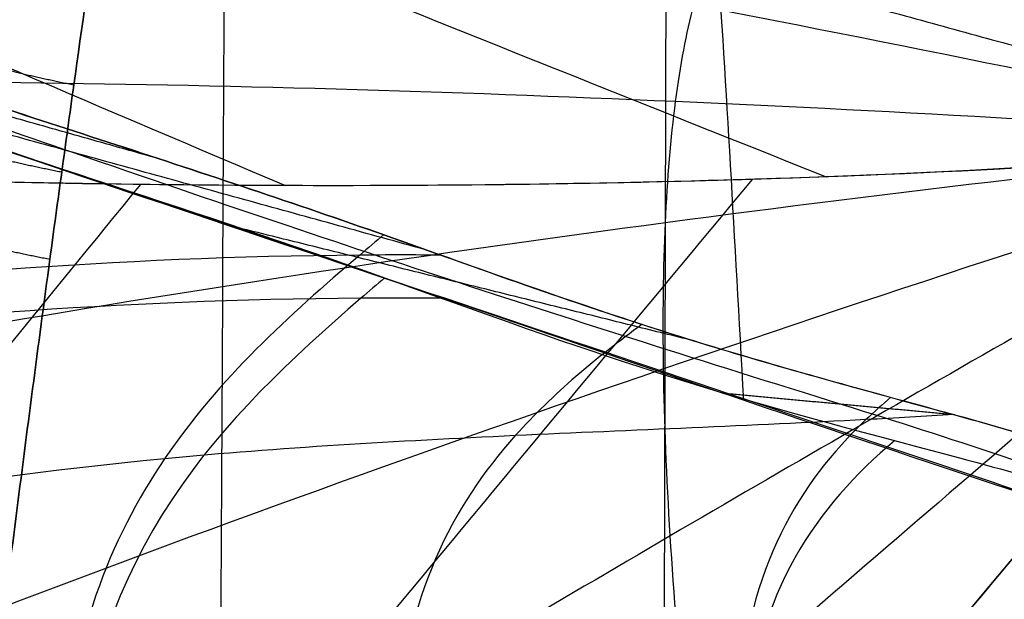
# Model space of a CAD drawing. Header units: millimetres. Extents: x -249 to 203, y -300 to 273.
# Tile 80 of 170: x -165 to -143, y 115 to 127. Entities that reach past the tile are written whole.
import ezdxf

# ---------------------------------------------------------------- set-up
doc = ezdxf.new("R2010")
doc.units = ezdxf.units.MM
doc.header["$MEASUREMENT"] = 0
for name, color, linetype in [('CORPO', 7, 'Continuous'), ('GAMBE', 7, 'Continuous'), ('PREDEFINITO', 7, 'Continuous')]:
    doc.layers.add(name, color=color, linetype=linetype)

msp = doc.modelspace()

# ---------------------------------------------------------------- linework, layer by layer
at = {"layer": 'CORPO'}
for points, knots in [([(-149.1901156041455, 218.7920157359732, 833.6943899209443), (-149.23130929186, 218.3514157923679, 831.8827169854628), (-149.7205209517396, 213.112490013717, 810.3260241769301), (-150.4505463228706, 205.1510403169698, 777.2837601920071), (-151.3709505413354, 193.4056265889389, 728.5947823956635), (-152.0217453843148, 181.3535656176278, 679.2879318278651), (-152.2264736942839, 169.0219168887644, 629.8114450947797), (-151.8043995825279, 156.3843394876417, 580.6699408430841), (-150.8058416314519, 143.2771023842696, 532.4306354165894), (-149.8562612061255, 130.9712721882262, 491.355045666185), (-149.378224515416, 122.6423866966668, 467.42394433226), (-149.1808077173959, 119.0242019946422, 457.3602622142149)], [-553.9756212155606, -553.9756212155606, -553.9756212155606, -553.9756212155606, -549.4748492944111, -499.1299275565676, -448.785005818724, -398.4400840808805, -348.0951623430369, -297.7502406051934, -247.4053188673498, -197.0603971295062, -164.613471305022, -164.613471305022, -164.613471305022, -164.613471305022]), ([(-226.9050837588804, 146.0702352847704, 547.9390747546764), (-225.6683952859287, 145.6156849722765, 546.4918918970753), (-220.819099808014, 143.9676584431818, 540.74840917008), (-211.3358439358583, 140.7202912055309, 529.5595926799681), (-203.4553818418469, 138.0825694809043, 520.2873986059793), (-195.5339734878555, 135.4314483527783, 511.0460485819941), (-185.9605401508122, 132.2788004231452, 499.9143459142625), (-181.0547071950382, 130.6497113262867, 494.2045149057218), (-177.8314957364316, 129.5807311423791, 490.4546415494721), (-173.8883209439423, 128.2606166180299, 485.8678048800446), (-169.9474039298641, 126.9394621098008, 481.2849860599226), (-166.0173519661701, 125.6410182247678, 476.6965109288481), (-162.0964196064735, 124.382831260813, 472.0913704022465), (-158.1434059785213, 123.0555171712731, 467.4920556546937), (-153.54558897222, 121.4063217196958, 462.215662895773), (-150.2790240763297, 120.2889370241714, 458.3988236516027), (-147.0332269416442, 119.393079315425, 454.49464520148), (-142.6209868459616, 118.1887709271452, 448.9363464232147), (-140.7890223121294, 117.5991388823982, 446.4744320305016), (-137.0128906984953, 116.0082285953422, 441.679139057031), (-135.113849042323, 114.9439392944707, 439.417486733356), (-132.9778293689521, 113.9257876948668, 437.3390079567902)], [-148.5477360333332, -148.5477360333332, -148.5477360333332, -148.5477360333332, -140.1212099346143, -135.9079468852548, -131.6946838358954, -127.4814207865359, -123.2681577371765, -114.8416316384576, -114.8416316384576, -101.561695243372, -88.28175884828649, -88.28175884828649, -75.01326941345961, -61.74477997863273, -61.74477997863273, -44.19344248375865, -26.64210498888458, -26.64210498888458, -13.34020087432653, -13.34020087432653, 0, 0, 0, 0]), ([(-226.8926417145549, 146.0550829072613, 547.9533639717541), (-225.6561885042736, 145.6008191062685, 546.5059109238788), (-220.8072459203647, 143.9532223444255, 540.762022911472), (-211.3244605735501, 140.7064281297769, 529.5726660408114), (-203.4443513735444, 138.0691361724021, 520.3000666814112), (-195.5232959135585, 135.4184448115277, 511.0583113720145), (-185.9503331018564, 132.2663699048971, 499.9260683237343), (-181.0448530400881, 130.6377105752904, 494.2158320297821), (-177.8222476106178, 129.5694684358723, 490.4652626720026), (-173.8798143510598, 128.2502569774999, 485.8775743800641), (-169.9396388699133, 126.9300055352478, 481.2939039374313), (-166.0103281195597, 125.6324643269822, 476.7045775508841), (-162.0901366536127, 124.3751796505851, 472.0985861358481), (-158.1378639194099, 123.0487678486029, 467.4984204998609), (-153.5409073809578, 121.4006203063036, 462.2210395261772), (-150.2753225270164, 120.2844291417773, 458.4030747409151), (-147.0305054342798, 119.3897649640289, 454.4977707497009), (-142.6191267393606, 118.1865056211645, 448.9384826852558), (-140.7875335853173, 117.5973258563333, 446.4761417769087), (-137.0121458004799, 116.0073214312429, 441.679994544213), (-135.1134765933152, 114.9434857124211, 439.417914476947), (-132.9778293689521, 113.9257876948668, 437.3390079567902)], [-148.5477360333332, -148.5477360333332, -148.5477360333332, -148.5477360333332, -140.1212099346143, -135.9079468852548, -131.6946838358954, -127.4814207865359, -123.2681577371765, -114.8416316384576, -114.8416316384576, -101.561695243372, -88.28175884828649, -88.28175884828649, -75.01326941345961, -61.74477997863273, -61.74477997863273, -44.19344248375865, -26.64210498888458, -26.64210498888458, -13.34020087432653, -13.34020087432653, 0, 0, 0, 0]), ([(-226.817380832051, 145.5927709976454, 548.156592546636), (-225.3091270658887, 145.0665121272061, 546.3884651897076), (-221.5496150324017, 143.7940232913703, 541.9499199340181), (-215.028168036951, 141.5723722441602, 534.2664398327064), (-209.7530726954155, 139.8050358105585, 528.0635389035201), (-204.4575042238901, 138.030999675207, 521.8760599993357), (-197.8909684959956, 135.8567082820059, 514.2211368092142), (-194.1031877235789, 134.5936881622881, 509.7994174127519), (-190.1992034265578, 133.2890255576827, 505.2337894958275), (-185.4226779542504, 131.6865906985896, 499.6480605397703), (-180.6472813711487, 130.0836358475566, 494.0643405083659), (-175.878526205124, 128.492442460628, 488.4792112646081), (-171.1155397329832, 126.9217836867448, 482.8871682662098), (-166.3365126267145, 125.316561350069, 477.2980381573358), (-160.7827803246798, 123.3984375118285, 470.839475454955), (-155.4423705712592, 121.5942582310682, 464.5797959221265), (-150.1123446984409, 119.9008424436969, 458.2764467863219), (-144.6478719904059, 118.2039765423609, 451.6727890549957), (-142.3271007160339, 117.4371922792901, 448.7929534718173), (-137.6254124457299, 115.696441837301, 443.0928030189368), (-135.2670581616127, 114.6909701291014, 440.308351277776), (-132.7902148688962, 113.7085672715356, 437.6154863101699)], [-148.5477360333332, -148.5477360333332, -148.5477360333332, -148.5477360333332, -140.1212099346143, -135.9079468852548, -131.6946838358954, -127.4814207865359, -123.2681577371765, -114.8416316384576, -114.8416316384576, -101.561695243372, -88.28175884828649, -88.28175884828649, -75.01326941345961, -61.74477997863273, -61.74477997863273, -44.19344248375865, -26.64210498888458, -26.64210498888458, -13.34020087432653, -13.34020087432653, 0, 0, 0, 0]), ([(-226.7486252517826, 145.1698535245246, 548.3449276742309), (-221.7583440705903, 143.4216363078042, 542.536176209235), (-184.6511441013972, 130.9907885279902, 498.9631155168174), (-175.7509437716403, 127.9982930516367, 488.5208070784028), (-171.8246317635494, 126.653410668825, 483.929630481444), (-163.9862431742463, 124.0476926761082, 474.717968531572), (-160.0733436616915, 122.8092887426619, 470.0930730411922), (-150.9648889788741, 119.5194255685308, 459.4803767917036), (-149.5380236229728, 119.115649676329, 457.8615635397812), (-142.4807637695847, 117.2432214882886, 449.2617176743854), (-140.6104600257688, 116.6865853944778, 446.861260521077), (-136.735496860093, 115.2023272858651, 442.2311084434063), (-134.742756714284, 114.2661397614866, 440.0699838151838), (-132.5470458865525, 113.3767169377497, 438.0503600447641)], [-148.5477360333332, -148.5477360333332, -148.5477360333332, -148.5477360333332, -114.8416316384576, -114.8416316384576, -88.28175884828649, -88.28175884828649, -61.74477997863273, -61.74477997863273, -26.64210498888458, -26.64210498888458, -13.34020087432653, -13.34020087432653, 0, 0, 0, 0]), ([(-132.6203296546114, 113.6310914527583, 437.8405690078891), (-141.0758121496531, 116.2524081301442, 447.8846966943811), (-147.7089698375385, 118.5227820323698, 455.638895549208), (-164.0335545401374, 124.0856608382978, 474.7607805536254), (-171.8665009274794, 126.6859968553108, 483.9666239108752), (-187.5368340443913, 131.9469692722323, 502.3568731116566), (-195.3721988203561, 134.5823842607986, 511.5501389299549), (-211.0520873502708, 139.8618938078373, 529.9471793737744), (-218.8940265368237, 142.5509727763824, 539.1398951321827), (-226.7438148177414, 145.089702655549, 548.3695901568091)], [0, 0, 0, 0, 39.38222946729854, 39.38222946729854, 75.75636684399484, 75.75636684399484, 112.129302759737, 112.129302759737, 148.5477360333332, 148.5477360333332, 148.5477360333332, 148.5477360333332]), ([(-132.6026003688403, 113.4913468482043, 437.8919646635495), (-135.4206397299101, 114.4384545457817, 441.198788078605), (-138.23867909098, 115.3855622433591, 444.5056114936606), (-143.8666678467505, 117.2770587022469, 451.1097651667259), (-146.6766172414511, 118.2214474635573, 454.4070954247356), (-153.194183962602, 120.4119199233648, 462.0551228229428), (-160.6094186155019, 122.9040873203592, 470.7565171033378), (-168.0246532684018, 125.3962547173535, 479.4579113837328), (-174.535161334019, 127.5843548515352, 487.0976558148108), (-180.1409428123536, 129.4683877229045, 493.6757503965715), (-185.7467242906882, 131.3524205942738, 500.2538449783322), (-191.354923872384, 133.2372661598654, 506.8347770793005), (-196.9655415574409, 135.1229244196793, 513.4185466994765), (-202.5761592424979, 137.0085826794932, 520.0023163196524), (-207.1615224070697, 138.5496657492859, 525.3830027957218), (-209.8316038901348, 139.4470466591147, 528.516205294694), (-213.3917125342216, 140.6435545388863, 532.693808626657), (-216.0617940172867, 141.5409354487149, 535.8270111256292), (-218.7318755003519, 142.4383163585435, 538.9602136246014), (-222.2919841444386, 143.6348242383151, 543.1378169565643), (-224.9620656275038, 144.5322051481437, 546.2710194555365), (-226.742119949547, 145.1304590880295, 548.3598211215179)], [0, 0, 0, 0, 13.34020087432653, 13.34020087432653, 26.64210498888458, 26.64210498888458, 44.19344248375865, 61.74477997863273, 61.74477997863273, 75.01326941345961, 88.28175884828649, 88.28175884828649, 101.561695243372, 114.8416316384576, 114.8416316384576, 123.2681577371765, 127.4814207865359, 131.6946838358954, 135.9079468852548, 140.1212099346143, 148.5477360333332, 148.5477360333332, 148.5477360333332, 148.5477360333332]), ([(-164.2949423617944, 90.36828791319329, 423.6889602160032), (-164.6730143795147, 93.31368302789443, 423.1427136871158), (-165.3098712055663, 99.05912380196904, 422.5848324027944), (-165.9103194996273, 107.0892051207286, 423.3178884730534), (-166.1589555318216, 114.3791751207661, 425.5868652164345), (-166.0608563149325, 120.7823355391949, 429.3062357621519), (-165.6268547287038, 126.203494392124, 434.3844126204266), (-164.6145103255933, 132.0272627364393, 442.8225358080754), (-163.3705311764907, 134.7249312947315, 450.9429148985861), (-162.3333455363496, 135.6795265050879, 456.9799068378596)], [0, 0, 0, 0, 6.503798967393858, 13.00759793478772, 19.51139690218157, 26.01519586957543, 32.41647173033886, 38.81774759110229, 51.62029931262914, 51.62029931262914, 51.62029931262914, 51.62029931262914]), ([(-163.145762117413, 131.4812555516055, 401.9954785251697), (-163.2280159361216, 130.9274160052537, 402.0727562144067), (-163.4977658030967, 129.0972423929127, 402.3251248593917), (-163.8512946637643, 126.6251438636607, 402.6504566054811), (-164.2067931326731, 124.0634680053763, 402.9719698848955), (-164.6403262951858, 120.8778069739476, 403.3592815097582), (-165.2243740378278, 116.4198970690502, 403.8680645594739), (-166.1787325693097, 108.7655325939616, 404.6699647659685), (-167.0309238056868, 101.4958991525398, 405.352281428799), (-167.8159973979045, 94.62144127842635, 405.9722205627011), (-168.3515580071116, 89.89888341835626, 406.3965967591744), (-168.9524905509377, 84.60160239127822, 406.8787205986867), (-169.6893100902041, 78.1770731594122, 407.4807450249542), (-170.5404306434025, 70.8142868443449, 408.1855549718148), (-171.7695679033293, 60.2512130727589, 409.2120828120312), (-173.0042073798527, 49.70113454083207, 410.2452502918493), (-174.241573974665, 39.15998745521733, 411.2636935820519), (-175.171199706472, 31.25427499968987, 412.020217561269), (-176.104333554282, 23.34735325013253, 412.7738463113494), (-177.353945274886, 12.80072457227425, 413.7768194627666), (-178.6123842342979, 2.245394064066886, 414.7806113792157), (-179.8774107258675, -8.31755437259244, 415.7857091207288), (-180.8298185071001, -16.25023890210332, 416.5406814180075), (-181.7841247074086, -24.18227893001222, 417.2955024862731), (-183.0576251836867, -34.75325930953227, 418.3002546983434), (-184.3310078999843, -45.31415842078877, 419.2995376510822), (-185.6027458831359, -55.86879090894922, 420.2896132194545), (-186.5564469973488, -63.77752882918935, 421.0292587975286), (-187.5115751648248, -71.68679167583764, 421.7670913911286), (-188.4693547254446, -79.59818057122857, 422.5049174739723), (-189.4305325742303, -87.51137597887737, 423.2437432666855), (-190.3964303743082, -95.42852116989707, 423.9858171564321), (-191.3642834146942, -103.3452388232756, 424.7289617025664), (-192.3325420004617, -111.2628712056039, 425.4722129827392), (-193.2983502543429, -119.1783268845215, 426.2115439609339), (-194.2636625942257, -127.1259540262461, 426.9458211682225), (-195.2396959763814, -135.2177262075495, 427.6787211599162), (-196.1946610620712, -143.1996373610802, 428.3884055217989), (-197.1313196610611, -151.0323786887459, 429.0846473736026), (-197.9536328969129, -157.8964143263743, 429.7013134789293), (-198.6948424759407, -164.0560641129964, 430.2668471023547), (-199.2986984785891, -169.0547479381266, 430.7368544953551), (-199.8583913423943, -173.6693147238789, 431.1825201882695), (-200.3669260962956, -177.8515642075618, 431.5968510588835), (-200.8813010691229, -182.0329206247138, 432.0168161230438), (-201.626933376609, -188.1222962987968, 432.6240002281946), (-202.5979834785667, -196.1412158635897, 433.3918029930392), (-203.5147240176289, -204.0961270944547, 434.0221081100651), (-204.1634829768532, -210.0626813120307, 434.381741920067), (-204.5106670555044, -213.3817073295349, 434.5409991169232), (-204.7776595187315, -216.0194105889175, 434.640523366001), (-204.907080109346, -217.3266929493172, 434.6807393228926), (-204.9706603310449, -217.9772814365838, 434.6984308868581)], [62.03186713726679, 62.03186713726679, 62.03186713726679, 62.03186713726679, 63.74101468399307, 67.68241687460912, 69.65311796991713, 71.62381906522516, 77.47491898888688, 83.32601891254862, 95.02821875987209, 99.60726227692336, 104.1863057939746, 109.3349210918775, 115.6276002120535, 123.6364132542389, 131.6452262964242, 147.6628779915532, 155.6635468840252, 163.6642157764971, 171.6648710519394, 179.6655263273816, 195.6739897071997, 203.699714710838, 211.7254397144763, 219.7511461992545, 227.7768526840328, 243.8148967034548, 251.8171264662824, 259.8193562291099, 267.8215859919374, 275.8238157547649, 283.8303584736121, 291.8369011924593, 299.8492258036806, 307.8615504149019, 315.8738691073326, 323.8861877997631, 332.00258436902, 340.4607596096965, 348.106989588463, 355.7532195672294, 361.2552502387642, 366.757280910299, 370.8805082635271, 375.2156154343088, 379.4046366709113, 383.5936579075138, 393.7463011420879, 403.8989443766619, 407.9935207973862, 412.0880972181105, 414.113410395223, 416.1170246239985, 416.1170246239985, 416.1170246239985, 416.1170246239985]), ([(-204.9706603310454, -217.9772814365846, 434.6984308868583), (-204.9070801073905, -217.3266929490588, 434.6807393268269), (-204.7776595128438, -216.0194105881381, 434.6405233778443), (-204.5106670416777, -213.3817073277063, 434.5409991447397), (-204.1634829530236, -210.0626813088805, 434.3817419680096), (-203.5147239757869, -204.0961270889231, 434.0221081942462), (-202.5979834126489, -196.1412158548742, 433.391803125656), (-201.6269332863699, -188.1222962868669, 432.624000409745), (-200.881300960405, -182.032920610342, 432.0168163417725), (-200.3669259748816, -177.8515641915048, 431.5968513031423), (-199.858391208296, -173.6693147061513, 431.1825204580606), (-199.298698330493, -169.0547479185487, 430.7368547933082), (-198.6948423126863, -164.0560640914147, 430.2668474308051), (-197.9536327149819, -157.8964143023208, 429.7013138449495), (-197.1313194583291, -151.0323786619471, 429.0846477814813), (-196.1946608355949, -143.1996373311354, 428.3884059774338), (-195.2396957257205, -135.2177261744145, 427.6787216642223), (-194.2636623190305, -127.1259539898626, 426.9458217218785), (-193.298349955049, -119.1783268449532, 426.2115445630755), (-192.3325416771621, -111.2628711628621, 425.4722136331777), (-191.364283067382, -103.345238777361, 424.7289624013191), (-190.3964300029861, -95.42852112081, 423.9858179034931), (-189.4305321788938, -87.51137592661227, 423.2437440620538), (-188.469354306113, -79.59818051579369, 422.504918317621), (-187.5115747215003, -71.68679161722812, 421.7670922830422), (-186.5564465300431, -63.7775287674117, 421.0292597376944), (-185.6027453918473, -55.86879084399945, 420.2896142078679), (-184.3310073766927, -45.31415835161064, 419.2995387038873), (-183.0576246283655, -34.75325923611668, 418.3002558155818), (-181.7841241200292, -24.18227885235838, 417.2955036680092), (-180.8298178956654, -16.25023882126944, 416.5406826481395), (-179.8774100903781, -8.317554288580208, 415.78571039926), (-178.6123835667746, 2.245394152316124, 414.78061272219), (-177.3539445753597, 12.800724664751, 413.7768208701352), (-176.1043328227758, 23.34735334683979, 412.7738477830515), (-175.1711989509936, 31.2542750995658, 412.0202190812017), (-174.2415731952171, 39.1599875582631, 411.2636951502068), (-173.004206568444, 49.70113464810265, 410.2452519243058), (-171.7695670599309, 60.2512131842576, 409.2120845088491), (-170.5404297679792, 70.81428696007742, 408.1855567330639), (-169.6893091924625, 78.1770732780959, 407.4807468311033), (-168.9524896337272, 84.60160251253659, 406.8787224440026), (-168.3515570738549, 89.89888354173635, 406.3965986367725), (-167.8159964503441, 94.62144140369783, 405.9722224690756), (-167.0309228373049, 101.495899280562, 405.3522833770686), (-166.1787315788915, 108.7655327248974, 404.6699667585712), (-165.2243730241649, 116.4198972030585, 403.8680665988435), (-164.6403252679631, 120.8778071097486, 403.3592835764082), (-164.2067920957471, 124.0634681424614, 402.9719719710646), (-163.8512936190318, 126.6251440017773, 402.6504587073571), (-163.4977825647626, 129.0971179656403, 402.3251433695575), (-163.2280515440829, 130.9271673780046, 402.0727926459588), (-163.1458165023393, 131.4808823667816, 401.9955327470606)], [-416.1170246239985, -416.1170246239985, -416.1170246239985, -416.1170246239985, -414.113410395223, -412.0880972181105, -407.9935207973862, -403.8989443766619, -393.7463011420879, -383.5936579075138, -379.4046366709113, -375.2156154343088, -370.8805082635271, -366.757280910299, -361.2552502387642, -355.7532195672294, -348.106989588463, -340.4607596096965, -332.00258436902, -323.8861877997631, -315.8738691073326, -307.8615504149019, -299.8492258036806, -291.8369011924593, -283.8303584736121, -275.8238157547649, -267.8215859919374, -259.8193562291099, -251.8171264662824, -243.8148967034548, -227.7768526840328, -219.7511461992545, -211.7254397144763, -203.699714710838, -195.6739897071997, -179.6655263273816, -171.6648710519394, -163.6642157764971, -155.6635468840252, -147.6628779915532, -131.6452262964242, -123.6364132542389, -115.6276002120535, -109.3349210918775, -104.1863057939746, -99.60726227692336, -95.02821875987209, -83.32601891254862, -77.47491898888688, -71.62381906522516, -69.65311796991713, -67.68241687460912, -63.74101468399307, -62.032251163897, -62.032251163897, -62.032251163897, -62.032251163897]), ([(-161.5176469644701, -218.6153160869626, 427.554768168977), (-161.5213837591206, -217.9632533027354, 427.4973002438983), (-161.6311198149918, -199.6746754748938, 425.882724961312), (-162.0494466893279, -170.2150194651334, 423.1606110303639), (-162.3688374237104, -126.8704325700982, 419.5009282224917), (-162.1929950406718, -83.46831588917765, 416.1917773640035), (-161.7941199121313, -40.4177258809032, 412.9594989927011), (-161.3863971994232, 2.552831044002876, 409.7387833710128), (-161.0823125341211, 45.09459611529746, 406.5610314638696), (-160.8619160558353, 88.3450348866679, 403.2501127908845), (-160.6735251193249, 116.1625621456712, 401.9160255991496), (-160.6120959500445, 130.9547452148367, 400.8394412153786), (-160.6108806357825, 131.250466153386, 400.8177970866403)], [-1697.688055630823, -1697.688055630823, -1697.688055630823, -1697.688055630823, -1696.084458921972, -1652.36845113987, -1608.652443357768, -1564.936435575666, -1521.220427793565, -1477.504420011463, -1433.788412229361, -1390.072404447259, -1346.356396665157, -1345.465968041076, -1345.465968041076, -1345.465968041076, -1345.465968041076]), ([(-149.9247870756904, 107.5557385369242, 423.2870606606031), (-150.1340599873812, 109.0690867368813, 422.9475645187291), (-150.4878627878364, 112.0128650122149, 422.5526031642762), (-150.825850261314, 116.1037623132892, 422.7952752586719), (-150.9726333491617, 119.7938737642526, 423.8560828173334), (-150.9307128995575, 123.0097745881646, 425.6923859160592), (-150.7057854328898, 125.7044314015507, 428.257472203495), (-150.1693407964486, 128.5555061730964, 432.5758211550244), (-149.5024172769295, 129.8140799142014, 436.7833847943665), (-148.9439886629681, 130.2113578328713, 439.9325339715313)], [0, 0, 0, 0, 6.503798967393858, 13.00759793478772, 19.51139690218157, 26.01519586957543, 32.41647173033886, 38.81774759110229, 51.62029931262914, 51.62029931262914, 51.62029931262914, 51.62029931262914]), ([(-236.0649403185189, 4.379390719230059, 425.2333453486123), (-226.9417198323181, 15.51272946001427, 425.5800356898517), (-220.2297868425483, 23.47762405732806, 425.3312514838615), (-202.6168989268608, 44.52713336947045, 424.7160762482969), (-194.2413020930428, 54.55165481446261, 424.5368020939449), (-177.4913879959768, 74.58451705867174, 424.0765995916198), (-169.1236466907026, 84.59756038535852, 423.7768498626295), (-151.7529092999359, 105.3632283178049, 423.3990024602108), (-144.5332989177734, 113.9716718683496, 423.2730048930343), (-135.5797392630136, 124.7531671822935, 422.6855998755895)], [31.3275891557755, 31.3275891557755, 31.3275891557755, 31.3275891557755, 66.26625893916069, 66.26625893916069, 97.98967084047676, 97.98967084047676, 129.6847251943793, 129.6847251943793, 163.7356659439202, 163.7356659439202, 163.7356659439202, 163.7356659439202]), ([(-157.1056858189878, 122.6797370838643, 466.3057829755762), (-157.2834328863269, 122.5299902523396, 465.8507236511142), (-157.4609880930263, 122.3796070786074, 465.3964718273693), (-159.1944583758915, 120.9019465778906, 460.9638425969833), (-162.2696502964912, 118.1282854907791, 453.1147623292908), (-164.0178855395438, 113.7886191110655, 446.9055403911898), (-164.37423195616, 107.9024231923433, 442.3470384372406), (-163.3146601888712, 100.7749574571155, 439.6857230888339), (-160.8601103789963, 92.42201581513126, 439.0072310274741), (-159.3121924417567, 87.2549458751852, 438.712727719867), (-159.0296315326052, 86.31529416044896, 438.6642775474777), (-158.745726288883, 85.37301329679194, 438.619639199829)], [786.7445450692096, 786.7445450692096, 786.7445450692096, 786.7445450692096, 787.9357890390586, 787.9357890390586, 798.3928141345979, 808.8498392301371, 808.8498392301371, 819.3068643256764, 829.7638894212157, 829.7638894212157, 832.0777248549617, 832.0777248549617, 832.0777248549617, 832.0777248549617]), ([(-155.8379996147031, 122.2290885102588, 464.8461129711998), (-156.4408374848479, 122.2327342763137, 464.8731402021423), (-157.0413649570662, 122.2329310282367, 464.9049564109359), (-163.047757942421, 122.1882411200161, 465.2893459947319), (-168.0681749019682, 121.7545784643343, 466.1264065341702), (-177.8292553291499, 120.6213387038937, 468.1247155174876), (-182.6076172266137, 119.9217640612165, 469.3008361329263), (-191.7168634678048, 118.0093958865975, 472.3103529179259), (-196.0268277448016, 116.7991664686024, 474.1359925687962), (-204.3051947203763, 113.9930895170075, 478.2392671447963), (-208.271176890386, 112.4005121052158, 480.5132090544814), (-216.0286627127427, 109.0680002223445, 485.2707447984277), (-219.7585338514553, 107.3725786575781, 487.6955055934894), (-225.7350977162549, 106.1208915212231, 489.7856249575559), (-227.6002466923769, 105.8851195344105, 490.2481958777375), (-229.6223047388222, 105.7322248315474, 490.632117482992)], [1598.96031150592, 1598.96031150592, 1598.96031150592, 1598.96031150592, 1600.539671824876, 1600.539671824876, 1614.852814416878, 1614.852814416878, 1629.16595700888, 1629.16595700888, 1643.479099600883, 1643.479099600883, 1657.792242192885, 1657.792242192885, 1672.105384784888, 1672.105384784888, 1677.995739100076, 1677.995739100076, 1677.995739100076, 1677.995739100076]), ([(-157.0877605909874, 121.7286326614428, 466.6124811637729), (-157.2626249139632, 121.5790130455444, 466.1575872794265), (-160.50060764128, 118.7911134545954, 457.7318574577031), (-166.490357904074, 112.8850517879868, 441.978336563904), (-161.7316137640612, 95.70446672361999, 440.1410055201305), (-158.9492651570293, 86.28888022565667, 439.660146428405), (-158.6701652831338, 85.34806450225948, 439.6159810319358)], [786.7445450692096, 786.7445450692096, 786.7445450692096, 786.7445450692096, 787.9357890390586, 808.8498392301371, 829.7638894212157, 832.0777248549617, 832.0777248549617, 832.0777248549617, 832.0777248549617]), ([(-155.8298659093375, 121.2766491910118, 465.1491218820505), (-156.4273415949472, 121.2808988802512, 465.177793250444), (-162.4066633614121, 121.2887773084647, 465.5123494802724), (-172.8824509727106, 120.4096372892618, 467.3303812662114), (-187.0819453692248, 118.370190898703, 470.9168544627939), (-199.8471890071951, 114.839140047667, 476.418528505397), (-211.6474744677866, 110.1492436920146, 483.2640824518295), (-220.7666246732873, 106.0491376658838, 489.3151583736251), (-227.3683865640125, 105.2138780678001, 490.9535916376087), (-229.4351547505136, 105.0551157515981, 491.3443869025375)], [1598.96031150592, 1598.96031150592, 1598.96031150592, 1598.96031150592, 1600.539671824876, 1614.852814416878, 1629.16595700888, 1643.479099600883, 1657.792242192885, 1672.105384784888, 1677.995739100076, 1677.995739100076, 1677.995739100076, 1677.995739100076]), ([(-151.4138382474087, 120.7025240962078, 459.7108351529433), (-152.4114131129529, 119.9694421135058, 457.2191254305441), (-154.9749252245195, 117.8813339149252, 450.7141448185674), (-156.6327977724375, 114.7181853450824, 445.3262498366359), (-157.0316445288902, 108.7854780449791, 440.6461326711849), (-155.9062182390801, 102.3666188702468, 438.7072789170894), (-153.668798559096, 94.982868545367, 438.3618160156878), (-152.6948724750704, 91.85881725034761, 438.2896500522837)], [792.0917143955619, 792.0917143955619, 792.0917143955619, 792.0917143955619, 798.3928141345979, 808.8498392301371, 808.8498392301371, 819.3068643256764, 826.8327098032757, 826.8327098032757, 826.8327098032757, 826.8327098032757]), ([(-145.9295751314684, 119.0938620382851, 453.0926839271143), (-146.1176515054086, 118.9352006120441, 452.5971980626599), (-147.8187879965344, 117.4178108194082, 448.0603932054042), (-149.0736105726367, 115.3663296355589, 444.0809825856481), (-149.5134084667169, 109.4266515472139, 439.2949648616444), (-148.6392914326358, 104.6429611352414, 438.0517787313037), (-147.1693144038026, 99.33839992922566, 437.6768205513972), (-146.863065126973, 98.27687724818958, 437.626657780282)], [797.1263070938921, 797.1263070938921, 797.1263070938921, 797.1263070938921, 798.3928141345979, 808.8498392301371, 808.8498392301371, 819.3068643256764, 821.8811734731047, 821.8811734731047, 821.8811734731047, 821.8811734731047]), ([(-144.54834170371, 118.7149053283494, 451.3624311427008), (-145.1862853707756, 118.6735274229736, 451.4546911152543), (-145.8303559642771, 118.6360106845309, 451.5411525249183), (-149.0026778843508, 118.4656151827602, 451.9431285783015), (-154.2124731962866, 118.2729596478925, 452.4561283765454), (-159.416977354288, 117.9772115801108, 453.0857209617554), (-166.9797786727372, 117.255929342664, 454.4027388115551), (-171.607806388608, 116.4055263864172, 455.7504011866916), (-180.7190473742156, 114.6120280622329, 458.5753844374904), (-185.2597294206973, 113.6604994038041, 460.0736446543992), (-193.9457940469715, 111.3030388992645, 463.6659665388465), (-198.062697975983, 109.9032999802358, 465.748393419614), (-205.9887866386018, 106.8019405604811, 470.2886608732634), (-209.8068319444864, 105.0993156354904, 472.7477439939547), (-217.1815345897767, 101.3977245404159, 478.0486982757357), (-220.6628341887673, 99.47240992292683, 480.7938418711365), (-226.3873405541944, 98.1748764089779, 482.914975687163), (-228.1074607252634, 97.94994846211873, 483.3407013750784), (-229.9813156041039, 97.80777461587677, 483.6746337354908)], [1584.38357802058, 1584.38357802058, 1584.38357802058, 1584.38357802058, 1586.226529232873, 1586.226529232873, 1593.383100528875, 1600.539671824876, 1600.539671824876, 1614.852814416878, 1614.852814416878, 1629.16595700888, 1629.16595700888, 1643.479099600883, 1643.479099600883, 1657.792242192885, 1657.792242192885, 1672.105384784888, 1672.105384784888, 1677.555981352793, 1677.555981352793, 1677.555981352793, 1677.555981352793]), ([(-145.84848746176, 118.1365772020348, 453.3672173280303), (-147.5657911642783, 116.6902334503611, 448.8553304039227), (-150.3811604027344, 112.740348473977, 440.4882064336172), (-148.2547477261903, 103.5679127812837, 438.866615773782), (-146.7186940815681, 98.27461462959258, 438.6158007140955)], [797.1263070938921, 797.1263070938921, 797.1263070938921, 797.1263070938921, 808.8498392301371, 821.8811734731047, 821.8811734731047, 821.8811734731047, 821.8811734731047])]:
    msp.add_open_spline(points, degree=3, knots=knots, dxfattribs=at)
for points, degree in [([(-229.280129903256, 163.020369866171, 542.2167711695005), (-224.8170109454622, 161.1976469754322, 536.5343135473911), (-215.8907730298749, 157.5522011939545, 525.1693983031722), (-202.5014161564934, 152.0840325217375, 508.122025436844), (-189.1120592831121, 146.6158638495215, 491.0746525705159), (-175.7227024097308, 141.1476951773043, 474.0272797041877), (-162.3333455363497, 135.679526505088, 456.9799068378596), (-148.943988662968, 130.2113578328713, 439.9325339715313), (-140.0177507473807, 126.5659120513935, 428.5676187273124), (-135.5546317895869, 124.7431891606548, 422.8851611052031)], 3), ([(-135.5546317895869, 124.7431891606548, 422.885161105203), (-140.4821401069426, 125.7958015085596, 425.7064765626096), (-150.3034892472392, 127.8044228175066, 431.5068379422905), (-164.8588958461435, 130.4607545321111, 440.7896238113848), (-179.1433586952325, 132.6670444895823, 450.8072213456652), (-192.9411757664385, 134.311232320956, 461.7425986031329), (-206.0982738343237, 135.2366076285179, 473.8516265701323), (-217.7888656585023, 135.6494618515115, 486.8908981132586), (-226.3849866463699, 135.7685859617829, 495.9339157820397), (-231.2530472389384, 136.8928394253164, 498.3872856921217)], 3), ([(-162.0821163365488, 124.3578978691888, 472.1000425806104), (-171.1115295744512, 126.9131427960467, 482.887896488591), (-180.1409428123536, 129.4683877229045, 493.6757503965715)], 2), ([(-156.1587915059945, 122.3392107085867, 465.226413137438), (-163.9455310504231, 124.4907745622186, 474.5175108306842), (-171.7322705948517, 126.6423384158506, 483.8086085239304)], 2), ([(-135.5546317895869, 124.7431891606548, 422.885161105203), (-140.6214428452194, 125.0986425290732, 424.6077357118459), (-150.7128916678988, 125.6885398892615, 428.2504645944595), (-165.6288270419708, 126.126693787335, 434.4439004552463), (-180.2053671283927, 126.0011068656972, 441.5577916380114), (-194.1723146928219, 125.1714076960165, 449.8213314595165), (-207.3366712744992, 123.4412943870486, 459.5550344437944), (-218.6630075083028, 121.0602308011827, 470.4343452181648), (-227.2184963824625, 119.2857148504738, 478.0780848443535), (-232.2130438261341, 119.7374054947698, 479.4202832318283)], 3), ([(-135.5546317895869, 124.7431891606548, 422.8851611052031), (-140.3446835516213, 119.0140389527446, 423.0191276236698), (-149.9247870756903, 107.5557385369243, 423.2870606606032), (-164.2949423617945, 90.36828791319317, 423.6889602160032), (-178.6650976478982, 73.18083728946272, 424.0908597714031), (-193.0352529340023, 55.9933866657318, 424.4927593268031), (-207.405408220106, 38.80593604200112, 424.894658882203), (-221.7755635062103, 21.61848541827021, 425.2965584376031), (-231.3556670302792, 10.16018500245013, 425.5644914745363), (-236.1457187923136, 4.431034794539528, 425.698457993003)], 3), ([(-135.5546317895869, 124.7431891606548, 422.885161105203), (-140.5340886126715, 120.5124150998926, 422.7705613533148), (-150.4731236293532, 111.9938284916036, 422.6344921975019), (-165.2773943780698, 99.00539759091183, 422.7741683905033), (-179.9216891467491, 85.751244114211, 423.3477066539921), (-194.278648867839, 72.16520315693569, 424.4631386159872), (-208.2573025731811, 58.15474665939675, 426.27154069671), (-221.3752995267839, 43.80741861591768, 428.583376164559), (-230.599155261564, 34.0952027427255, 430.297724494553), (-235.5300406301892, 30.01898200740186, 430.0758704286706)], 3), ([(-135.5546317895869, 124.7431891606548, 422.8851611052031), (-140.655674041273, 121.8936804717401, 422.8148230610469), (-150.8237325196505, 116.0970309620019, 422.8335571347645), (-165.8973223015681, 107.0416589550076, 423.4501024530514), (-180.6970830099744, 97.53145262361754, 424.8092845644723), (-195.0050155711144, 87.45315824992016, 427.0960199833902), (-208.6654060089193, 76.64839660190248, 430.5689045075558), (-220.8478132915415, 65.28144584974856, 434.9221111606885), (-229.7852641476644, 57.49216544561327, 438.1030936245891), (-234.8144172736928, 54.8422830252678, 437.8356589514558)], 3), ([(-135.5546317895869, 124.7431891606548, 422.8851611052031), (-140.7099865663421, 123.1335841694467, 423.1453664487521), (-150.978253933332, 119.7925932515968, 423.8646165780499), (-166.1580065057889, 114.3315666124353, 425.677484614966), (-180.9961997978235, 108.3032047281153, 428.4166768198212), (-195.2209137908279, 101.5662411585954, 432.3128478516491), (-208.6379194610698, 93.92312238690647, 437.6885558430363), (-220.2074293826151, 85.59742593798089, 444.1784728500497), (-228.933720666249, 79.82282830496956, 448.850115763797), (-234.0103300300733, 78.39166897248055, 448.8403513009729)], 3), ([(-135.5546317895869, 124.7431891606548, 422.8851611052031), (-140.6977433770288, 124.2122260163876, 423.7520982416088), (-150.9388394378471, 123.0208148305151, 425.6973907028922), (-166.0637501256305, 120.7557195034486, 429.3957552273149), (-180.8254942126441, 117.8873988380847, 434.0790439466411), (-194.9349497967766, 114.2656497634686, 439.9925029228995), (-208.185600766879, 109.680421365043, 447.4790955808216), (-219.4696683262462, 104.3866363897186, 456.1691091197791), (-228.0671382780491, 100.6469743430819, 462.3448315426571), (-233.1328398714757, 100.2492361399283, 462.8779887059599)], 3), ([(-150.2805144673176, 120.3398108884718, 458.3812399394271), (-155.4449665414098, 121.6219491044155, 464.5688785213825), (-160.6094186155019, 122.9040873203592, 470.7565171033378)], 2), ([(-144.5210253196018, 118.7052725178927, 451.3352848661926), (-147.0037959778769, 118.9355543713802, 454.519855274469), (-149.486566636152, 119.1658362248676, 457.7044256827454)], 2)]:
    msp.add_open_spline(points, degree=degree, dxfattribs=at)
msp.add_rational_spline([(-164.7369877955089, 133.8837652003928, 403.0679153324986), (-164.8081668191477, 133.4076486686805, 403.1364047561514), (-164.9874905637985, 132.203239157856, 403.308413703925), (-165.3530266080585, 129.7175804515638, 403.6552493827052), (-165.7335614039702, 127.0629386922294, 404.0078894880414), (-166.0937397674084, 124.4919090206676, 404.3341955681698), (-166.5349429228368, 121.2949483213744, 404.7277120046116), (-167.1345029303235, 116.8231246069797, 405.2456919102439), (-168.1257306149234, 109.1503725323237, 406.0642779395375), (-169.0245044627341, 101.874220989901, 406.762817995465), (-169.8590680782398, 95.00724949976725, 407.3972008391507), (-170.430657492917, 90.29060903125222, 407.8314096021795), (-171.0733023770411, 85.0045754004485, 408.3240018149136), (-171.8604587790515, 78.59101682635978, 408.9384544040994), (-172.7688055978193, 71.23923358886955, 409.6570263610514), (-174.0790220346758, 60.68373339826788, 410.7031453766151), (-175.3901386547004, 50.14323629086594, 411.754424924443), (-176.6955728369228, 39.61272930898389, 412.7902185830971), (-177.6728816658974, 31.71171774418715, 413.5599795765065), (-178.6499862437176, 23.80979629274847, 414.3268629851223), (-179.9542064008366, 13.26536322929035, 415.3482187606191), (-181.2605372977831, 2.717450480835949, 416.3705295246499), (-182.5687293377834, -7.83490432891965, 417.3947779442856), (-183.5520549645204, -15.76290105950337, 418.1649546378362), (-184.5356573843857, -23.69067171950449, 418.9355820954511), (-185.8469109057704, -34.26040029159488, 419.9626184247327), (-187.1553006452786, -44.81731480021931, 420.9851510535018), (-188.4597573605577, -55.36396860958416, 421.9994582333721), (-189.4370874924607, -63.26930597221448, 422.7582715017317), (-190.4142970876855, -71.17506069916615, 423.5161029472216), (-191.3922396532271, -79.08264339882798, 424.2748310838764), (-192.371301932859, -86.99186300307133, 425.0355591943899), (-193.3524155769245, -94.90462391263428, 425.8006076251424), (-194.3340808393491, -102.8181767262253, 426.567868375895), (-195.3156451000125, -110.7330907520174, 427.3362511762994), (-196.295366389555, -118.6469770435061, 428.1017200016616), (-197.276168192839, -126.5943050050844, 428.863221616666), (-198.2703237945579, -134.6876504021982, 429.6248657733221), (-199.2459758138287, -142.666638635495, 430.3632494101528), (-200.2028950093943, -150.4935182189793, 431.0884690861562), (-201.0423292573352, -157.3491037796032, 431.7312106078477), (-201.797722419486, -163.4991780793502, 432.3208264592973), (-202.412369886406, -168.4889383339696, 432.8108587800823), (-202.9813417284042, -173.0942235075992, 433.275403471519), (-203.4980623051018, -177.2675380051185, 433.7071534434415), (-204.017728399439, -181.4487275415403, 434.1462983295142), (-204.7728405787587, -187.542373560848, 434.7823338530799), (-205.7609311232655, -195.5825457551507, 435.5907724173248), (-206.7164819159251, -203.5704671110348, 436.2619677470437), (-207.4153285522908, -209.5654110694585, 436.6507822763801), (-207.7985308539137, -212.90310024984, 436.8255283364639), (-208.0995316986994, -215.5561428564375, 436.9366159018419), (-208.2476386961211, -216.8711949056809, 436.9822722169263), (-208.3210198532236, -217.5254045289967, 437.0025685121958)], [1.000741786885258, 1.000748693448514, 1.000760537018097, 1.000758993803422, 1.000693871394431, 1.000575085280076, 1.000384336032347, 1.000002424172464, 0.9990915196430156, 0.9979153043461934, 0.996615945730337, 0.9956639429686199, 0.9945391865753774, 0.993168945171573, 0.9915867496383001, 0.9893228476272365, 0.9871030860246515, 0.9850369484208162, 0.9835590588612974, 0.9821525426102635, 0.9803674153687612, 0.9787006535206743, 0.9771108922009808, 0.9759488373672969, 0.974812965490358, 0.9733233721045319, 0.9718606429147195, 0.9704066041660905, 0.9693296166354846, 0.9682741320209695, 0.9672497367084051, 0.9662670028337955, 0.9653360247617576, 0.9644254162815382, 0.9635051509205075, 0.9625436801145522, 0.9615083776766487, 0.9603585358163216, 0.9590897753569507, 0.957798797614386, 0.9566429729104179, 0.9556084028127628, 0.9547685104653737, 0.9539950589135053, 0.9532869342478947, 0.9526841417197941, 0.9517494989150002, 0.9503880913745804, 0.9483241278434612, 0.9460810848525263, 0.9445671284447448, 0.9431818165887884, 0.9424325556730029, 0.9420415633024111], degree=3, knots=[60.04001076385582, 60.04001076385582, 60.04001076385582, 60.04001076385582, 61.50275509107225, 63.74101468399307, 67.68241687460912, 69.65311796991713, 71.62381906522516, 77.47491898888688, 83.32601891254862, 95.02821875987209, 99.60726227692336, 104.1863057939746, 109.3349210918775, 115.6276002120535, 123.6364132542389, 131.6452262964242, 147.6628779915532, 155.6635468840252, 163.6642157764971, 171.6648710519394, 179.6655263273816, 195.6739897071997, 203.699714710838, 211.7254397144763, 219.7511461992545, 227.7768526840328, 243.8148967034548, 251.8171264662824, 259.8193562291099, 267.8215859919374, 275.8238157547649, 283.8303584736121, 291.8369011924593, 299.8492258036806, 307.8615504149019, 315.8738691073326, 323.8861877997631, 332.00258436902, 340.4607596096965, 348.106989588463, 355.7532195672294, 361.2552502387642, 366.757280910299, 370.8805082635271, 375.2156154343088, 379.4046366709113, 383.5936579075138, 393.7463011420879, 403.8989443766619, 407.9935207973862, 412.0880972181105, 414.113410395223, 416.1170246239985, 416.1170246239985, 416.1170246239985, 416.1170246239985], dxfattribs=at)
at = {"layer": 'CORPO', "extrusion": (-0.1371072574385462, -0.9826376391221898, 0.1249994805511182)}
msp.add_rational_spline([(-167.1369063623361, 126.8471695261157, 406.0051719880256), (-166.6457746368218, 126.6420156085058, 404.9311336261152), (-165.8229374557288, 126.4199803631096, 404.0882242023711), (-165.0001002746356, 126.1979451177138, 403.2453147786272), (-163.9393223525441, 125.9843301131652, 402.7295862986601)], [1, 0.985977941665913, 1.000659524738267, 0.985977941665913, 1], degree=2, knots=[0, 0, 0, 0.5, 0.5, 1, 1, 1], dxfattribs=at)
at = {"layer": 'CORPO', "extrusion": (-0.1354917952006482, -0.9832816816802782, 0.1216515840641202)}
msp.add_rational_spline([(-167.4086705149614, 124.9107741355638, 406.2550314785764), (-166.917323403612, 124.709844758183, 405.1782129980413), (-166.0930988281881, 124.491699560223, 404.3329917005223), (-165.2688742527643, 124.273554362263, 403.4877704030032), (-164.2059792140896, 124.0631268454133, 402.9707531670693)], [1, 0.9858904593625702, 1.000570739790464, 0.9858904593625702, 1], degree=2, knots=[0, 0, 0, 0.5, 0.5, 1, 1, 1], dxfattribs=at)
at = {"layer": 'CORPO', "extrusion": (-0.133936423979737, -0.9838885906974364, 0.1184241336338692)}
msp.add_rational_spline([(-167.6773111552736, 122.9731713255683, 406.4984301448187), (-167.1855638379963, 122.7762302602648, 405.4183699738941), (-166.3594790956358, 122.5617356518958, 404.5706039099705), (-165.5333943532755, 122.3472410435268, 403.722837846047), (-164.467760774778, 122.1398049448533, 403.2046422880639)], [1, 0.9857771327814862, 1.000455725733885, 0.9857771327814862, 1], degree=2, knots=[0, 0, 0, 0.5, 0.5, 1, 1, 1], dxfattribs=at)
at = {"layer": 'GAMBE'}
msp.add_line((-135.5546317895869, 124.7431891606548, 422.8851611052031), (-236.1456816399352, 4.431040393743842, 425.6984082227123), dxfattribs=at)
at = {"layer": 'GAMBE', "extrusion": (0.1390624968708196, 0.9738678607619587, -0.1795633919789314)}
msp.add_lwpolyline([(249.2266745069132, 557.2252105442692), (151.827135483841, 434.7453416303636)], dxfattribs=at)
at = {"layer": 'GAMBE'}
msp.add_open_spline([(-135.5546317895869, 124.7431891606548, 422.8851611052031), (-163.8817432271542, 121.818762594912, 427.6600574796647), (-220.1791350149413, 125.5898926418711, 440.5751970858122), (-221.1303119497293, 133.7366452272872, 412.8894095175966)], degree=3, dxfattribs=at)
at = {"layer": 'PREDEFINITO'}
for points, degree in [([(-135.5546317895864, 124.7431891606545, 422.8851611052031), (-139.4823660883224, 124.337809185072, 423.5470506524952), (-147.3261765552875, 123.8660812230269, 424.9797858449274), (-159.2802364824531, 123.6906161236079, 427.0535110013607), (-171.2020342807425, 123.9385880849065, 428.7943371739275), (-183.1439869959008, 124.5722568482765, 429.984691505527), (-195.1928942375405, 125.6603120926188, 430.2592633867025), (-207.1116589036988, 127.3454390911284, 428.9261491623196), (-218.5715329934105, 130.184668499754, 423.9474496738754), (-221.7626638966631, 133.9608236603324, 412.3989812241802), (-221.4162756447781, 137.2709119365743, 400.8058910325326), (-222.0149241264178, 140.6815695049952, 389.3073819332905), (-222.3659502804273, 144.1132388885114, 377.6205459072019), (-222.7797354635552, 147.5085200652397, 366.0886997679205), (-223.1743544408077, 150.8934240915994, 354.5837246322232), (-223.5783402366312, 154.3173489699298, 342.9483909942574), (-223.9763871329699, 157.7014485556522, 331.4477962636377), (-224.3765214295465, 161.100468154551, 319.8966591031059), (-224.7775322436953, 164.5077877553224, 308.3172720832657), (-225.1770254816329, 167.9018970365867, 296.782790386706), (-225.5808614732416, 171.3332585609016, 285.1217081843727), (-225.9765352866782, 174.694696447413, 273.6982541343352), (-226.3789997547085, 178.1142998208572, 262.0771312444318), (-226.779556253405, 181.5175604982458, 250.5115471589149), (-227.1784438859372, 184.9065277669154, 238.9945375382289), (-227.5781402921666, 188.3024220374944, 227.4539873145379), (-227.9798564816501, 191.715615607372, 215.8546474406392), (-228.3798613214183, 195.1141516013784, 204.3051196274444), (-228.780430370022, 198.5175199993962, 192.7391694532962), (-229.1784278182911, 201.8988628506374, 181.2480705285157), (-229.584168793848, 205.3465283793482, 169.5315817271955), (-229.9792357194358, 208.702771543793, 158.125781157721), (-230.3809691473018, 212.1161127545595, 146.5259395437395), (-230.7843283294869, 215.5433784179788, 134.8787773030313), (-231.181742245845, 218.9197233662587, 123.4046631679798), (-231.5832645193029, 222.3312560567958, 111.8109675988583), (-231.9830634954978, 225.728028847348, 100.2674318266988), (-232.3819357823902, 229.1168646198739, 88.75086908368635), (-232.7848220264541, 232.5400796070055, 77.11747259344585), (-233.1835979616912, 235.9280901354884, 65.60371434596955), (-233.5874687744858, 239.3597378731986, 53.94166013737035), (-233.9834742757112, 242.7240198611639, 42.5085405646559), (-234.3855418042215, 246.1402226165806, 30.89897432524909), (-234.6525104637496, 248.4084721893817, 23.19059295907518), (-234.786129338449, 249.5437493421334, 19.33248609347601)], 3), ([(-135.5546317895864, 124.7431891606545, 422.8851611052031), (-140.024410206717, 124.2818646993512, 423.6383947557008), (-148.9927972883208, 123.7914777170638, 425.2880407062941), (-162.4257213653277, 123.6983431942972, 427.5722219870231), (-176.1460981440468, 124.1329446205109, 429.4027479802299), (-189.6759086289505, 125.0772946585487, 430.3373822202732), (-203.1760820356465, 126.6648848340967, 429.7090230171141), (-217.064405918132, 129.4658199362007, 425.7464934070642), (-222.1253095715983, 133.8068036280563, 413.0947520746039), (-221.3473957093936, 137.5526592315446, 399.8022242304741), (-222.1309304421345, 141.4350463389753, 386.7591531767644), (-222.4953191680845, 145.2743652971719, 373.6712776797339), (-222.9759404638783, 149.1588222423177, 360.4812289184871), (-223.4230989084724, 153.0113273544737, 347.3860395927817), (-223.8816373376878, 156.8930665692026, 334.1951792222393), (-224.3335828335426, 160.7366212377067, 321.133099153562), (-224.7890342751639, 164.60530502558, 307.9858847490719), (-225.2420689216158, 168.4546018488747, 294.9044839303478), (-225.6973411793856, 172.3227118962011, 281.7591675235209), (-226.150588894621, 176.1735761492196, 268.6724538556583), (-226.6061494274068, 180.044224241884, 255.5185084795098), (-227.0593244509, 183.8944474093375, 242.4339744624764), (-227.5145983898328, 187.7626458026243, 229.2883538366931), (-227.9688296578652, 191.6219142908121, 216.1730804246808), (-228.4218611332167, 195.4709065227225, 203.0927296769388), (-228.8784390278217, 199.3502735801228, 189.9091536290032), (-229.3315999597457, 203.2003746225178, 176.8250347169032), (-229.7872548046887, 207.0718358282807, 163.6683257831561), (-230.2397996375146, 210.9166600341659, 150.6021395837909), (-230.699663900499, 214.8241745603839, 137.3229076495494), (-231.1478022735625, 218.6312577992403, 124.3849797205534), (-231.6043745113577, 222.5105763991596, 111.2015683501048), (-232.0578519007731, 226.3633878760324, 98.10823834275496), (-232.5117887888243, 230.22013492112, 85.00153376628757), (-232.9710253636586, 234.1222733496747, 71.74057187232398), (-233.4210351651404, 237.9453852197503, 58.74817251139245), (-233.8771261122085, 241.8205816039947, 45.57877000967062), (-234.3320527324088, 245.6858056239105, 32.44325742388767), (-234.6347189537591, 248.2573268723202, 23.70424267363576), (-234.786129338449, 249.5437493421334, 19.33248609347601)], 3), ([(-152.3198067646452, 104.6911648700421, 423.354035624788), (-156.0671517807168, 105.0846191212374, 423.9817303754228), (-163.5808384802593, 106.229713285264, 425.2830053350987), (-174.8255309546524, 108.4801423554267, 426.8859956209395), (-186.3044285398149, 111.1389050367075, 427.9372410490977), (-197.6226239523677, 114.1674105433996, 428.0802369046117), (-208.9168336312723, 117.6904981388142, 426.749092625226), (-220.5384127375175, 122.1434440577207, 422.4667487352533), (-224.8109469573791, 127.7818349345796, 410.7534054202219), (-224.2289427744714, 132.7807618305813, 398.3024788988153), (-224.9641041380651, 137.6976701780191, 385.835894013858), (-225.3716902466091, 142.3213573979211, 373.0810937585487), (-225.9042776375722, 146.5765676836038, 360.0346424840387), (-226.4344126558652, 150.4433674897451, 346.9128015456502), (-226.9670646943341, 154.4056469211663, 333.778735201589), (-227.496901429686, 158.323143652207, 320.7131569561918), (-228.0285561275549, 162.2621593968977, 307.5968922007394), (-228.5586710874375, 166.1862039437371, 294.5254843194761), (-229.0905271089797, 170.125634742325, 281.4034012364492), (-229.621571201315, 174.0570900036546, 268.3079553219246), (-230.1527731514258, 177.9918013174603, 255.2016320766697), (-230.6838296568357, 181.9233033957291, 242.1061085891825), (-231.2150231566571, 185.8576928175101, 229.0008471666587), (-231.7459318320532, 189.7890219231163, 215.9059597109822), (-232.2762370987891, 193.7147619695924, 202.8300503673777), (-232.8092635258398, 197.6640572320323, 189.674100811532), (-233.3391788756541, 201.5869863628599, 176.6077643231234), (-233.8719269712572, 205.5333763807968, 163.461667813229), (-234.4012321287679, 209.4511820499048, 150.4127467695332), (-234.9369183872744, 213.4233422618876, 137.1790966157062), (-235.4628754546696, 217.312127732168, 124.2287840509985), (-235.9958168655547, 221.2607801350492, 111.0750225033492), (-236.5260066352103, 225.1860482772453, 98.0007367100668), (-237.0571352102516, 229.1187667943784, 84.9011089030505), (-237.5922739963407, 233.0862638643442, 71.68330689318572), (-238.1202360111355, 236.9917484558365, 58.67622605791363), (-238.652249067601, 240.9330096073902, 45.5476044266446), (-239.1838469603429, 244.8701253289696, 32.43304780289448), (-239.5379189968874, 247.4918718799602, 23.70018817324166), (-239.7149958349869, 248.8031198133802, 19.332486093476)], 3), ([(-228.8667262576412, 160.2835108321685, 543.3736651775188), (-223.6827210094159, 158.3090485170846, 536.6798593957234), (-213.3147105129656, 154.3601238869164, 523.2922478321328), (-197.7626947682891, 148.4367369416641, 503.2108304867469), (-182.2106790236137, 142.5133499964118, 483.1294131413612), (-166.6586632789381, 136.5899630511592, 463.0479957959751), (-151.1066475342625, 130.6665761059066, 442.9665784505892), (-140.7386370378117, 126.7176514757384, 429.5789668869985), (-135.5546317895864, 124.7431891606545, 422.8851611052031)], 3), ([(-228.957555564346, 157.1930003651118, 530.9196592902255), (-224.443311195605, 155.3360193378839, 525.0334128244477), (-215.4121089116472, 151.6220618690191, 513.260919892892), (-201.8531294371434, 146.0516706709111, 495.6021804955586), (-188.2755274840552, 140.4855357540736, 477.9434410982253), (-174.6667393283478, 134.9317384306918, 460.2847017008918), (-161.019674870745, 129.4168010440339, 442.6259623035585), (-151.9111719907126, 125.7722462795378, 430.8534693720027), (-147.3575672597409, 123.9547690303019, 424.9672229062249)], 3), ([(-229.3102940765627, 154.8746417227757, 518.2316371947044), (-225.4576132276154, 153.1252913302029, 513.1631033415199), (-217.7468244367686, 149.6265997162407, 503.0260356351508), (-206.156289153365, 144.3796523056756, 487.8204340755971), (-194.5285089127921, 139.1412174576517, 472.6148325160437), (-182.8383562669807, 133.9274577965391, 457.4092309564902), (-171.0716510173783, 128.7914180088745, 442.2036293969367), (-163.2062610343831, 125.4315318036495, 432.0665616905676), (-159.2748594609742, 123.7611889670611, 426.998027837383)], 3), ([(-166.2252338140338, 133.1626845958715, 405.139965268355), (-150.8899328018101, 128.952936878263, 414.0125631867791), (-135.5546317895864, 124.7431891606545, 422.8851611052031)], 2), ([(-150.8899328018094, 128.9529368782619, 414.0125631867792), (-151.0132663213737, 81.38750758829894, 417.663232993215), (-151.1365998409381, 33.82207829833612, 421.3139027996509)], 2), ([(-148.9895211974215, 123.8985520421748, 425.2563260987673), (-153.8523589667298, 118.0452107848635, 425.2458346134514), (-163.5795457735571, 106.3275938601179, 425.2248516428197), (-178.1522446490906, 88.69667284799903, 425.1933771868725), (-192.6816864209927, 71.02163779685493, 425.1619027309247), (-207.1757483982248, 53.3322416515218, 425.1304282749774), (-221.6485561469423, 35.63847913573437, 425.0989538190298), (-231.2879191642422, 23.84202081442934, 425.0779708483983), (-236.1060542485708, 17.94381481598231, 425.0674793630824)], 3), ([(-162.4736301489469, 123.7862991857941, 427.4966127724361), (-166.6049433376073, 118.720276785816, 427.2624212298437), (-174.8705922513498, 108.5663631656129, 426.794038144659), (-187.2329029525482, 93.22650148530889, 426.0914635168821), (-199.5086994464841, 77.79841172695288, 425.3888888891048), (-211.7137363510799, 62.34159978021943, 424.6863142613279), (-223.8762647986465, 46.87605509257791, 423.9837396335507), (-231.9662661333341, 36.56445867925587, 423.5153565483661), (-236.0081739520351, 31.40870679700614, 423.2811650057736)], 3)]:
    msp.add_open_spline(points, degree=degree, dxfattribs=at)
for points, knots in [([(-135.5546317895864, 124.7431891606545, 422.8851611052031), (-141.1430239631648, 118.0591809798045, 423.0414533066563), (-152.3198083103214, 104.6911646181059, 423.3540377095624), (-168.2167981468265, 85.67753658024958, 423.7986334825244), (-178.5253958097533, 73.34791672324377, 424.086937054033), (-183.2456012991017, 67.70230504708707, 424.2189484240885)], [0, 0, 0, 0, 35.31002798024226, 70.62005596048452, 100.4444817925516, 100.4444817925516, 100.4444817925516, 100.4444817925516]), ([(-159.6467852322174, 46.01483642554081, 424.7260822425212), (-157.2622684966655, 53.80696157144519, 424.5438773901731), (-152.0546512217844, 70.82441626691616, 424.1459547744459), (-144.0239334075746, 97.0672005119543, 423.5323143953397), (-138.3777323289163, 115.5178596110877, 423.100878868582), (-135.5546317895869, 124.7431891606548, 422.8851611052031)], [-100.4444817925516, -100.4444817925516, -100.4444817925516, -100.4444817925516, -70.62005596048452, -35.31002798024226, 0, 0, 0, 0])]:
    msp.add_open_spline(points, degree=3, knots=knots, dxfattribs=at)

doc.saveas('drawing.dxf')
